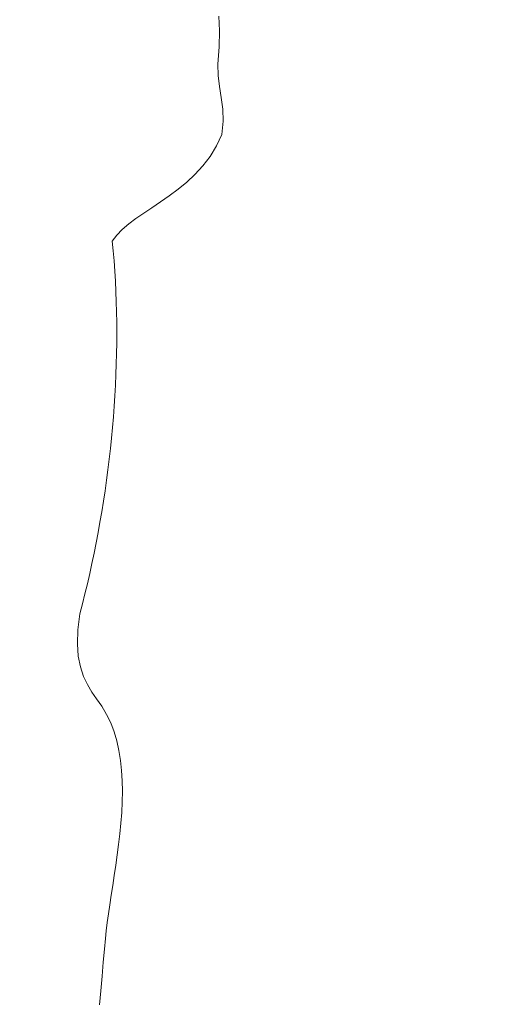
# Model space of a CAD drawing. Header units: millimetres. Extents: x -878215 to -835501, y 145651 to 160658.
# Tile 12 of 16: x -846646 to -846263, y 152463 to 153254. Entities that reach past the tile are written whole.
import ezdxf

# ---------------------------------------------------------------- set-up
doc = ezdxf.new("R2010")
doc.units = ezdxf.units.MM
doc.header["$XCLIPFRAME"] = 2
doc.linetypes.add('Tracejada', pattern=[6.35, 3.175, -3.175])
doc.layers.add('A-DETL-GENF', color=92, linetype='Continuous', lineweight=5)
doc.layers.add('G-ANNO-REFR', color=1, linetype='Tracejada', lineweight=5)
picture_1 = doc.add_image_def('image1.png', size_in_pixel=(1000, 904))
picture_2 = doc.add_image_def('image2.png', size_in_pixel=(1556, 1639))

# ---------------------------------------------------------------- blocks, each defined once
blk = doc.blocks.new('CICLISTA DEFRENTE - CICLISTA DEFRENTE-3531129-TRECHO 1 - CORTE ARQUIBANCADA')
at = {"layer": 'A-DETL-GENF'}
for p, q in [((-846485.39, 153244.49), (-846485.84, 153256.36)), ((-846485.84, 153256.36), (-846485.39, 153244.49)), ((-846485.59, 153231.67), (-846485.39, 153244.49)), ((-846485.39, 153244.49), (-846485.59, 153231.67)), ((-846486.54, 153217.87), (-846485.59, 153231.67)), ((-846485.59, 153231.67), (-846486.54, 153217.87)), ((-846486.35, 153208.72), (-846486.54, 153217.87)), ((-846486.54, 153217.87), (-846486.35, 153208.72)), ((-846485.29, 153199.85), (-846486.35, 153208.72)), ((-846486.35, 153208.72), (-846485.29, 153199.85)), ((-846483.9, 153190.97), (-846485.29, 153199.85)), ((-846485.29, 153199.85), (-846483.9, 153190.97)), ((-846482.75, 153181.82), (-846483.9, 153190.97)), ((-846483.9, 153190.97), (-846482.75, 153181.82)), ((-846482.38, 153172.09), (-846482.75, 153181.82)), ((-846482.75, 153181.82), (-846482.38, 153172.09)), ((-846483.34, 153161.51), (-846482.38, 153172.09)), ((-846482.38, 153172.09), (-846483.34, 153161.51)), ((-846487.77, 153152.22), (-846483.34, 153161.51)), ((-846483.34, 153161.51), (-846487.77, 153152.22)), ((-846492.93, 153143.81), (-846487.77, 153152.22)), ((-846487.77, 153152.22), (-846492.93, 153143.81)), ((-846498.72, 153136.22), (-846492.93, 153143.81)), ((-846492.93, 153143.81), (-846498.72, 153136.22)), ((-846505, 153129.34), (-846498.72, 153136.22)), ((-846498.72, 153136.22), (-846505, 153129.34)), ((-846511.65, 153123.1), (-846505, 153129.34)), ((-846505, 153129.34), (-846511.65, 153123.1)), ((-846518.54, 153117.39), (-846511.65, 153123.1)), ((-846511.65, 153123.1), (-846518.54, 153117.39)), ((-846532.58, 153107.27), (-846525.56, 153112.15)), ((-846525.56, 153112.15), (-846532.58, 153107.27)), ((-846525.56, 153112.15), (-846518.54, 153117.39)), ((-846518.54, 153117.39), (-846525.56, 153112.15)), ((-846539.48, 153102.66), (-846532.58, 153107.27)), ((-846532.58, 153107.27), (-846539.48, 153102.66)), ((-846552.39, 153093.93), (-846546.12, 153098.25)), ((-846546.12, 153098.25), (-846552.39, 153093.93)), ((-846546.12, 153098.25), (-846539.48, 153102.66)), ((-846539.48, 153102.66), (-846546.12, 153098.25)), ((-846563.33, 153085.25), (-846558.17, 153089.63)), ((-846558.17, 153089.63), (-846563.33, 153085.25)), ((-846558.17, 153089.63), (-846552.39, 153093.93)), ((-846552.39, 153093.93), (-846558.17, 153089.63)), ((-846571.3, 153075.91), (-846567.75, 153080.71)), ((-846567.75, 153080.71), (-846571.3, 153075.91)), ((-846567.75, 153080.71), (-846563.33, 153085.25)), ((-846563.33, 153085.25), (-846567.75, 153080.71)), ((-846570.54, 153067.93), (-846571.3, 153075.91)), ((-846571.3, 153075.91), (-846570.54, 153067.93)), ((-846569.88, 153059.89), (-846570.54, 153067.93)), ((-846570.54, 153067.93), (-846569.88, 153059.89)), ((-846569.3, 153051.8), (-846569.88, 153059.89)), ((-846569.88, 153059.89), (-846569.3, 153051.8)), ((-846568.82, 153043.66), (-846569.3, 153051.8)), ((-846569.3, 153051.8), (-846568.82, 153043.66)), ((-846568.43, 153035.47), (-846568.82, 153043.66)), ((-846568.82, 153043.66), (-846568.43, 153035.47)), ((-846568.13, 153027.23), (-846568.43, 153035.47)), ((-846568.43, 153035.47), (-846568.13, 153027.23)), ((-846567.91, 153018.96), (-846568.13, 153027.23)), ((-846568.13, 153027.23), (-846567.91, 153018.96)), ((-846567.78, 153010.65), (-846567.91, 153018.96)), ((-846567.91, 153018.96), (-846567.78, 153010.65)), ((-846567.74, 153002.31), (-846567.78, 153010.65)), ((-846567.78, 153010.65), (-846567.74, 153002.31)), ((-846567.79, 152993.94), (-846567.74, 153002.31)), ((-846567.74, 153002.31), (-846567.79, 152993.94)), ((-846567.92, 152985.54), (-846567.79, 152993.94)), ((-846567.79, 152993.94), (-846567.92, 152985.54)), ((-846568.13, 152977.12), (-846567.92, 152985.54)), ((-846567.92, 152985.54), (-846568.13, 152977.12)), ((-846568.43, 152968.67), (-846568.13, 152977.12)), ((-846568.13, 152977.12), (-846568.43, 152968.67)), ((-846568.82, 152960.22), (-846568.43, 152968.67)), ((-846568.43, 152968.67), (-846568.82, 152960.22)), ((-846569.29, 152951.75), (-846568.82, 152960.22)), ((-846568.82, 152960.22), (-846569.29, 152951.75)), ((-846569.84, 152943.26), (-846569.29, 152951.75)), ((-846569.29, 152951.75), (-846569.84, 152943.26)), ((-846570.47, 152934.78), (-846569.84, 152943.26)), ((-846569.84, 152943.26), (-846570.47, 152934.78)), ((-846571.19, 152926.29), (-846570.47, 152934.78)), ((-846570.47, 152934.78), (-846571.19, 152926.29)), ((-846571.99, 152917.8), (-846571.19, 152926.29)), ((-846571.19, 152926.29), (-846571.99, 152917.8)), ((-846572.86, 152909.31), (-846571.99, 152917.8)), ((-846571.99, 152917.8), (-846572.86, 152909.31)), ((-846573.82, 152900.83), (-846572.86, 152909.31)), ((-846572.86, 152909.31), (-846573.82, 152900.83)), ((-846574.86, 152892.37), (-846573.82, 152900.83)), ((-846573.82, 152900.83), (-846574.86, 152892.37)), ((-846575.97, 152883.91), (-846574.86, 152892.37)), ((-846574.86, 152892.37), (-846575.97, 152883.91)), ((-846577.16, 152875.48), (-846575.97, 152883.91)), ((-846575.97, 152883.91), (-846577.16, 152875.48)), ((-846578.43, 152867.06), (-846577.16, 152875.48)), ((-846577.16, 152875.48), (-846578.43, 152867.06)), ((-846579.78, 152858.67), (-846578.43, 152867.06)), ((-846578.43, 152867.06), (-846579.78, 152858.67)), ((-846581.2, 152850.31), (-846579.78, 152858.67)), ((-846579.78, 152858.67), (-846581.2, 152850.31)), ((-846582.7, 152841.97), (-846581.2, 152850.31)), ((-846581.2, 152850.31), (-846582.7, 152841.97)), ((-846584.27, 152833.67), (-846582.7, 152841.97)), ((-846582.7, 152841.97), (-846584.27, 152833.67)), ((-846585.92, 152825.41), (-846584.27, 152833.67)), ((-846584.27, 152833.67), (-846585.92, 152825.41)), ((-846587.64, 152817.19), (-846585.92, 152825.41)), ((-846585.92, 152825.41), (-846587.64, 152817.19)), ((-846589.44, 152809.02), (-846587.64, 152817.19)), ((-846587.64, 152817.19), (-846589.44, 152809.02)), ((-846591.31, 152800.89), (-846589.44, 152809.02)), ((-846589.44, 152809.02), (-846591.31, 152800.89)), ((-846593.25, 152792.81), (-846591.31, 152800.89)), ((-846591.31, 152800.89), (-846593.25, 152792.81)), ((-846595.26, 152784.79), (-846593.25, 152792.81)), ((-846593.25, 152792.81), (-846595.26, 152784.79)), ((-846597.34, 152776.83), (-846595.26, 152784.79)), ((-846595.26, 152784.79), (-846597.34, 152776.83)), ((-846599.01, 152763.92), (-846597.34, 152776.83)), ((-846597.34, 152776.83), (-846599.01, 152763.92)), ((-846599.35, 152752.61), (-846599.01, 152763.92)), ((-846599.01, 152763.92), (-846599.35, 152752.61)), ((-846598.56, 152742.73), (-846599.35, 152752.61)), ((-846599.35, 152752.61), (-846598.56, 152742.73)), ((-846596.81, 152734.1), (-846598.56, 152742.73)), ((-846598.56, 152742.73), (-846596.81, 152734.1)), ((-846594.3, 152726.54), (-846596.81, 152734.1)), ((-846596.81, 152734.1), (-846594.3, 152726.54)), ((-846591.22, 152719.88), (-846594.3, 152726.54)), ((-846594.3, 152726.54), (-846591.22, 152719.88)), ((-846587.76, 152713.93), (-846591.22, 152719.88)), ((-846591.22, 152719.88), (-846587.76, 152713.93)), ((-846584.1, 152708.51), (-846587.76, 152713.93)), ((-846587.76, 152713.93), (-846584.1, 152708.51)), ((-846579.66, 152702.49), (-846584.1, 152708.51)), ((-846584.1, 152708.51), (-846579.66, 152702.49)), ((-846575.83, 152696.06), (-846579.66, 152702.49)), ((-846579.66, 152702.49), (-846575.83, 152696.06)), ((-846572.59, 152689.27), (-846575.83, 152696.06)), ((-846575.83, 152696.06), (-846572.59, 152689.27)), ((-846569.9, 152682.15), (-846572.59, 152689.27)), ((-846572.59, 152689.27), (-846569.9, 152682.15)), ((-846567.71, 152674.74), (-846569.9, 152682.15)), ((-846569.9, 152682.15), (-846567.71, 152674.74)), ((-846566, 152667.06), (-846567.71, 152674.74)), ((-846567.71, 152674.74), (-846566, 152667.06)), ((-846564.74, 152659.15), (-846566, 152667.06)), ((-846566, 152667.06), (-846564.74, 152659.15)), ((-846563.88, 152651.04), (-846564.74, 152659.15)), ((-846564.74, 152659.15), (-846563.88, 152651.04)), ((-846563.39, 152642.78), (-846563.88, 152651.04)), ((-846563.88, 152651.04), (-846563.39, 152642.78)), ((-846563.23, 152634.38), (-846563.39, 152642.78)), ((-846563.39, 152642.78), (-846563.23, 152634.38)), ((-846563.37, 152625.89), (-846563.23, 152634.38)), ((-846563.23, 152634.38), (-846563.37, 152625.89)), ((-846563.77, 152617.35), (-846563.37, 152625.89)), ((-846563.37, 152625.89), (-846563.77, 152617.35)), ((-846564.41, 152608.77), (-846563.77, 152617.35)), ((-846563.77, 152617.35), (-846564.41, 152608.77)), ((-846565.23, 152600.21), (-846564.41, 152608.77)), ((-846564.41, 152608.77), (-846565.23, 152600.21)), ((-846566.21, 152591.68), (-846565.23, 152600.21)), ((-846565.23, 152600.21), (-846566.21, 152591.68)), ((-846567.32, 152583.23), (-846566.21, 152591.68)), ((-846566.21, 152591.68), (-846567.32, 152583.23)), ((-846568.51, 152574.89), (-846567.32, 152583.23)), ((-846567.32, 152583.23), (-846568.51, 152574.89)), ((-846569.74, 152566.7), (-846568.51, 152574.89)), ((-846568.51, 152574.89), (-846569.74, 152566.7)), ((-846571, 152558.68), (-846569.74, 152566.7)), ((-846569.74, 152566.7), (-846571, 152558.68)), ((-846572.23, 152550.87), (-846571, 152558.68)), ((-846571, 152558.68), (-846572.23, 152550.87)), ((-846573.41, 152543.3), (-846572.23, 152550.87)), ((-846572.23, 152550.87), (-846573.41, 152543.3)), ((-846574.49, 152536.02), (-846573.41, 152543.3)), ((-846573.41, 152543.3), (-846574.49, 152536.02)), ((-846575.45, 152529.04), (-846574.49, 152536.02)), ((-846574.49, 152536.02), (-846575.45, 152529.04)), ((-846576.25, 152522.42), (-846575.45, 152529.04)), ((-846575.45, 152529.04), (-846576.25, 152522.42)), ((-846576.85, 152516.17), (-846576.25, 152522.42)), ((-846576.25, 152522.42), (-846576.85, 152516.17)), ((-846577.65, 152507.66), (-846576.85, 152516.17)), ((-846576.85, 152516.17), (-846577.65, 152507.66)), ((-846578.56, 152497.3), (-846577.65, 152507.66)), ((-846577.65, 152507.66), (-846578.56, 152497.3)), ((-846579.55, 152485.89), (-846578.56, 152497.3)), ((-846578.56, 152497.3), (-846579.55, 152485.89)), ((-846580.55, 152474.21), (-846579.55, 152485.89)), ((-846579.55, 152485.89), (-846580.55, 152474.21)), ((-846581.53, 152463.06), (-846580.55, 152474.21)), ((-846580.55, 152474.21), (-846581.53, 152463.06))]:
    blk.add_line(p, q, dxfattribs=at)

msp = doc.modelspace()

# ---------------------------------------------------------------- block references
at = {"layer": 'A-DETL-GENF'}
msp.add_blockref('CICLISTA DEFRENTE - CICLISTA DEFRENTE-3531129-TRECHO 1 - CORTE ARQUIBANCADA', (0, 0), dxfattribs=at)

# ---------------------------------------------------------------- pictures from other files: only their frames are drawn
at = {"layer": 'G-ANNO-REFR'}
image = msp.add_image(picture_2, insert=(-864254.542, 148127.086), size_in_units=(6644.068, 7000), rotation=0, dxfattribs=at)
image.set_boundary_path([(-3269.23113, 2217.7843), (-3269.23113, -1295.4236), (6128.51133, -1295.4236), (6128.51133, 2217.7843), (-3269.23113, 2217.7843)])
image.dxf.flags = 15
image = msp.add_image(picture_1, insert=(-853294.48, 151479.111), size_in_units=(8716.252, 7883.73), rotation=0, dxfattribs=at)
image.set_boundary_path([(-2858.97748, 1571.8125), (-2858.97748, -148.70703), (1744.84116, -148.70703), (1744.84116, 1571.8125), (-2858.97748, 1571.8125)])
image.dxf.flags = 15

doc.saveas('drawing.dxf')
